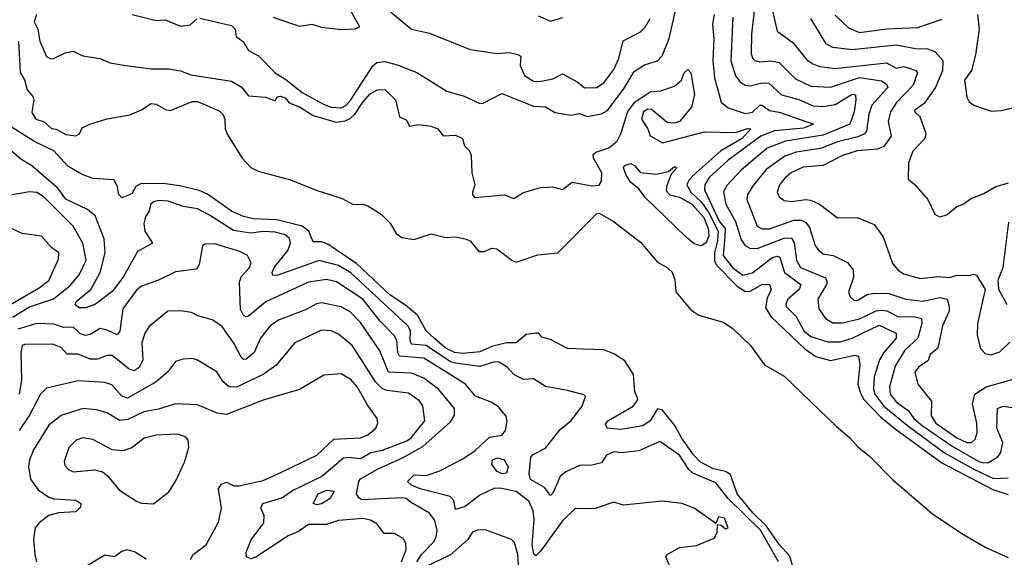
# Model space of a CAD drawing. Extents: x 1921360 to 2014538, y 768294 to 907744.
# Tile 71 of 256: x 1978125 to 1982170, y 780254 to 782464. Entities that reach past the tile are written whole.
import ezdxf

# ---------------------------------------------------------------- set-up
doc = ezdxf.new("R2010")
doc.units = 0

msp = doc.modelspace()

# ---------------------------------------------------------------- linework, layer by layer
at = {"layer": '0CON10XD'}
for points in [[(1981153.6, 782596.4), (1981130.7, 782405), (1981129.7, 782325), (1981135.3, 782305.3), (1981145, 782296.2), (1981165, 782290.3), (1981215, 782295.2), (1981245, 782287.5), (1981311.4, 782221.4), (1981375, 782190.6), (1981455, 782187), (1981575, 782225.8), (1981665, 782212.3), (1981685, 782198.4), (1981690.8, 782185), (1981625, 782112.1), (1981612.8, 782075), (1981603.8, 782005), (1981595.9, 781994.1), (1981568.1, 781981.9), (1981485, 781962.2), (1981415, 781933.9), (1981315, 781919.1), (1981267.5, 781902.5), (1981191.7, 781848.3), (1981137.9, 781782.1), (1981114.7, 781745), (1981112, 781725), (1981154.8, 781614.8), (1981174.5, 781604.5), (1981204.5, 781604.5), (1981305, 781639.7), (1981335, 781640.2), (1981355, 781630.3), (1981370, 781610), (1981392.8, 781535), (1981405.8, 781515.8), (1981425, 781500.9), (1981466.2, 781495), (1981525.4, 781465.4), (1981548.8, 781435), (1981550, 781405), (1981529.6, 781345), (1981536.5, 781325), (1981550.9, 781310.9), (1981565, 781308.9), (1981605.9, 781334.1), (1981635, 781339.2), (1981695, 781337.8), (1981765, 781314.3), (1981835, 781307.4), (1981905, 781322.3), (1981934.7, 781314.7), (1981943.7, 781285), (1981942.7, 781265), (1981915.2, 781205), (1981895.9, 781114.1), (1981865, 781087.5), (1981856.7, 781063.3), (1981816.7, 781035), (1981802.7, 781015), (1981814.7, 780965), (1981847.1, 780925), (1981870.7, 780895), (1981869.8, 780835), (1981888.1, 780805), (1981975, 780744.6), (1982015, 780726), (1982034.8, 780725.2), (1982050.4, 780739.6), (1982058.2, 780765), (1982056.7, 780805), (1982039.2, 780885), (1982049.1, 780925), (1982095, 780954.7), (1982201.4, 780985)], [(1979582.2, 782552.2), (1979734.5, 782425), (1979809, 782409), (1979975, 782341.6), (1980085, 782325.3), (1980135, 782328.4), (1980171.2, 782321.2), (1980183.4, 782313.4), (1980181.1, 782275), (1980198.2, 782235), (1980235, 782211.5), (1980260.6, 782209.4), (1980315, 782220.6), (1980355, 782241.5), (1980417.7, 782207.7), (1980445, 782183.8), (1980493.8, 782185), (1980525, 782204.4), (1980565, 782259.1), (1980586.5, 782305), (1980603.4, 782376.6), (1980675, 782413.5), (1980695, 782433.5), (1980715, 782469.5)], [(1981205.5, 782555), (1981237, 782417), (1981300.5, 782370.5), (1981358.9, 782298.9), (1981382.4, 782282.4), (1981412.1, 782272.1), (1981473.5, 782263.5), (1981685, 782286.3), (1981725, 782265.2), (1981755, 782270.9), (1981775, 782266.7), (1981805.7, 782255.7), (1981813.6, 782245), (1981795.2, 782195), (1981726.7, 782123.3), (1981702.4, 782085), (1981692.4, 782045), (1981705.3, 781985), (1981675, 781942.2), (1981648.7, 781931.3), (1981564.7, 781925.3), (1981505.5, 781905), (1981425, 781864.3), (1981342.8, 781857.2), (1981295, 781835.9), (1981271.3, 781815), (1981246.7, 781785), (1981236.4, 781755), (1981245.2, 781735.2), (1981265, 781720.8), (1981295, 781715.9), (1981354.6, 781724.6), (1981375, 781721.5), (1981410, 781705), (1981485, 781649.2), (1981565, 781650.4), (1981635, 781622.3), (1981671.7, 781571.7), (1981710.9, 781460.9), (1981731.8, 781435), (1981755, 781418.9), (1981825, 781400), (1981897.6, 781407.6), (1981945, 781403.8), (1981975, 781413.2), (1982025, 781411.9), (1982045, 781417.5), (1982055, 781413.8), (1982091.2, 781355), (1982059.2, 781215), (1982057.9, 781165), (1982071.9, 781111.9), (1982091.3, 781091.3), (1982115, 781086.2), (1982151.2, 781098.8), (1982191.7, 781138.3)], [(1978865, 782470), (1978995, 782440), (1979009.6, 782425), (1979013.8, 782395), (1979045, 782372.3), (1979065, 782337.5), (1979105.6, 782315), (1979174.7, 782245), (1979218.2, 782218.2), (1979285, 782164.5), (1979376.2, 782115), (1979405, 782104.2), (1979445, 782101.8), (1979465, 782111.6), (1979485, 782133.8), (1979575.1, 782274.9), (1979592.3, 782287.7), (1979625, 782291.6), (1979675, 782278.8), (1979756.4, 782246.4), (1979880.1, 782170.1), (1979950.2, 782150.2), (1980015, 782120), (1980029.5, 782120.5), (1980105, 782160.8), (1980235, 782109.1), (1980285, 782106.2), (1980325, 782082), (1980388, 782072), (1980425, 782077.7), (1980456.5, 782066.5), (1980515, 782077.1), (1980539.7, 782090.3), (1980608.1, 782181.9), (1980649, 782251), (1980692.1, 782277.9), (1980745, 782294.6), (1980764.6, 782315), (1980793.2, 782386.8), (1980823.8, 782525)], [(1978194, 782485), (1978184, 782455), (1978199.2, 782425), (1978207.1, 782375), (1978235, 782313.3), (1978253, 782303), (1978264.4, 782304.4), (1978311.8, 782328.2), (1978344.4, 782334.4), (1978385, 782316), (1978455, 782303.9), (1978495, 782287.1), (1978560.8, 782275), (1978665, 782262.6), (1978737.8, 782262.2), (1978785, 782253.5), (1978827.5, 782237.5), (1978995, 782211.3), (1979035, 782187.3), (1979065, 782150.6), (1979135.4, 782145.4), (1979175, 782130), (1979183.6, 782146.4), (1979195, 782150), (1979215, 782142.5), (1979231.7, 782121.7), (1979275, 782105.3), (1979330.4, 782070.4), (1979425, 782043.3), (1979461.9, 782048.1), (1979482.3, 782057.7), (1979503.7, 782076.3), (1979534.5, 782125), (1979565, 782159.5), (1979595, 782175.9), (1979625, 782176.8), (1979668.6, 782135), (1979685, 782064), (1979712.7, 782052.7), (1979726.4, 782026.4), (1979765, 782033.3), (1979815, 782026.2), (1979842.5, 782015), (1979865, 781986.7), (1979915, 781988.8), (1979943.3, 781975), (1979952.5, 781945), (1979972.9, 781925), (1979979.5, 781905), (1979981.8, 781835), (1979994, 781785), (1979985.6, 781755), (1979985, 781743.3), (1979995, 781732.9), (1980115, 781744.2), (1980155, 781729.2), (1980195, 781752.9), (1980265, 781773.8), (1980313.9, 781776.1), (1980355, 781766.2), (1980395, 781795.8), (1980475, 781781.4), (1980505, 781783.3), (1980515, 781800), (1980516.9, 781835), (1980482.4, 781895), (1980480.7, 781909.3), (1980491.2, 781918.8), (1980545, 781937.2), (1980579, 781965), (1980594.6, 781995), (1980622.9, 782087.1), (1980653.7, 782126.3), (1980715, 782167), (1980758.8, 782171.2), (1980815, 782190), (1980844, 782215), (1980855, 782246), (1980869.7, 782259.7), (1980881.8, 782245), (1980896.9, 782156.9), (1980884.3, 782105), (1980835, 782046), (1980815, 782039.2), (1980785, 782041.9), (1980720, 782095), (1980705, 782096.7), (1980687.9, 782085), (1980678.7, 782055), (1980705.9, 782015.9), (1980715, 781985.8), (1980765, 781958.2), (1980937.6, 782002.4), (1981065, 782000.2), (1981115, 782016.3), (1981127.8, 782015), (1981093.1, 781975), (1981005.6, 781924.4), (1980893.6, 781826.4), (1980874.4, 781805), (1980866, 781785), (1980881.4, 781755), (1980924.9, 781715), (1980955, 781672.2), (1980993.9, 781595), (1980991.6, 781555), (1980979.4, 781505), (1980979.6, 781475), (1980986.3, 781456.3), (1981070.3, 781370.3), (1981105, 781346.1), (1981125, 781347.3), (1981176.6, 781376.6), (1981205.7, 781375), (1981212.3, 781355), (1981195, 781318.9), (1981188.8, 781278.8), (1981212.5, 781242.5), (1981350.7, 781110.7), (1981395, 781078.8), (1981455, 781062.8), (1981555, 781084.5), (1981571.1, 781081.1), (1981575.8, 781045.8), (1981568.6, 780965), (1981578.3, 780928.3), (1981592.5, 780902.5), (1981661.5, 780831.5), (1981721.2, 780781.2), (1981912.4, 780642.4), (1982122.9, 780532.9), (1982185, 780512.3)], [(1978586.7, 782485), (1978685, 782460.8), (1978722.8, 782462.8), (1978785, 782436.7), (1978825, 782443.1), (1978852.6, 782467.4)], [(1979164.4, 782475), (1979275, 782437.5), (1979325, 782445.7), (1979365, 782432.9), (1979445, 782423.3), (1979503.6, 782426.4), (1979522.5, 782435), (1979487.5, 782495)], [(1980255, 782480), (1980305, 782457.3), (1980356.7, 782473.3)], [(1980978, 782485), (1980971.4, 782445), (1980976.9, 782385), (1980972.4, 782295), (1980979.2, 782225), (1981006, 782125), (1981035, 782101.9), (1981105, 782078.2), (1981135, 782084.2), (1981165, 782113.1), (1981175, 782112.2), (1981205, 782091), (1981245, 782083.9), (1981386.2, 782035), (1981345, 782017.3), (1981225, 782007.2), (1981169.8, 781985), (1981035, 781885.9), (1980957, 781815), (1980939.6, 781785), (1980938.4, 781765), (1980998.5, 781635), (1981022.9, 781605), (1981021.2, 781571.2), (1981015, 781493.9), (1981055, 781444.1), (1981095, 781414), (1981135, 781423.3), (1981215, 781484.8), (1981235, 781491.7), (1981247.4, 781487.4), (1981266, 781425), (1981333.8, 781375), (1981326.3, 781355), (1981279.7, 781315), (1981271.6, 781295), (1981273.9, 781285), (1981314.2, 781244.2), (1981345.8, 781185), (1981375, 781161.1), (1981445, 781138.9), (1981495, 781139.3), (1981545, 781154.5), (1981655, 781207.9), (1981725.7, 781175.7), (1981726, 781155), (1981674.4, 781095), (1981657.5, 781065), (1981634.8, 780995), (1981632.1, 780945), (1981637.5, 780925), (1981675.4, 780875), (1981772.3, 780795), (1981923.8, 780683.8), (1982045, 780615.9), (1982125, 780577.8), (1982185, 780579.8)], [(1981054, 782475), (1981045.6, 782295), (1981065, 782233.6), (1981085, 782208.2), (1981105, 782195.3), (1981125, 782191.4), (1981175, 782204.8), (1981202.7, 782202.7), (1981254.8, 782154.8), (1981325, 782135.2), (1981385, 782109.5), (1981425, 782107.1), (1981474.6, 782115.4), (1981545, 782157.5), (1981558.8, 782155), (1981559.4, 782135), (1981552.3, 782085), (1981534.7, 782035), (1981425, 781989.4), (1981271.1, 781965), (1981195, 781935.6), (1981088.1, 781845), (1981029.1, 781780.9), (1981015.6, 781755), (1981025.4, 781705.4), (1981065, 781633.6), (1981088.4, 781558.4), (1981105.3, 781535.3), (1981124.7, 781524.7), (1981155, 781523.8), (1981265, 781566.3), (1981295, 781566.6), (1981306.8, 781546.8), (1981315.6, 781475), (1981332.7, 781445), (1981435, 781402.5), (1981441.7, 781385), (1981439.2, 781375), (1981403.4, 781315), (1981408.4, 781275), (1981434.7, 781235), (1981465, 781218.3), (1981505, 781217.3), (1981575, 781234.5), (1981642.7, 781267.3), (1981665, 781270.4), (1981686.6, 781266.6), (1981735, 781242.4), (1981796.1, 781243.9), (1981828.8, 781235), (1981831.4, 781215), (1981814.8, 781155), (1981760.4, 781105), (1981720.8, 781039.2), (1981697.9, 780955), (1981700.6, 780925), (1981725, 780892.4), (1981775.9, 780855.9), (1981797.8, 780825), (1981832, 780795), (1981955, 780710.7), (1982065, 780647.7), (1982085, 780641.5), (1982105, 780643.8), (1982142.8, 780667.2), (1982155.3, 780685), (1982163, 780725), (1982139, 780785), (1982142.2, 780865), (1982165, 780874.8), (1982211.8, 780868.2)], [(1981475, 782483.1), (1981530.2, 782430.2), (1981575, 782410.7), (1981686.3, 782426.3), (1981815, 782431.7), (1981915, 782466.7)], [(1982058.9, 782485), (1982066.2, 782425), (1982050.7, 782319.3), (1982034.4, 782255.6), (1982006.1, 782215), (1982015.6, 782145), (1982025, 782125.8), (1982045, 782112.2), (1982115, 782088.1), (1982155, 782090.6), (1982305, 782123.6)], [(1982185, 781791.2), (1982135, 781777.1), (1982085, 781747.8), (1982035, 781729.4), (1982005, 781706.9), (1981975, 781694), (1981935, 781662), (1981905, 781652), (1981885, 781662.5), (1981855.8, 781725.8), (1981809.4, 781779.4), (1981775.7, 781805), (1981777.9, 781875), (1981795.9, 781925), (1981842.9, 781975), (1981848.5, 781995), (1981824, 782064), (1981801.9, 782085), (1981803.1, 782095), (1981845, 782123.6), (1981886.8, 782183.2), (1981916.8, 782255), (1981919.1, 782295), (1981885, 782331.3), (1981855, 782342.8), (1981804.8, 782344.8), (1981725, 782358.8), (1981545, 782340.7), (1981465, 782349.5), (1981437.9, 782365), (1981375, 782468.2)], [(1978120.2, 782375), (1978126.3, 782246.3), (1978145, 782217.3), (1978155.9, 782175), (1978178.6, 782148.6), (1978182.9, 782135), (1978175, 782082.7), (1978190.8, 782055), (1978225, 782043.8), (1978255, 782016.7), (1978275, 782013.2), (1978315, 781991.5), (1978355, 781986.2), (1978370, 781995), (1978381.2, 782018.8), (1978413.3, 782035), (1978485, 782056.5), (1978577, 782073), (1978625, 782093.3), (1978665, 782120), (1978685, 782116.2), (1978724.2, 782094.2), (1978745, 782091.2), (1978832.9, 782127.1), (1978855, 782127.1), (1978945, 782088.8), (1978959.1, 782075), (1978967.8, 782055), (1978968.8, 782015), (1978979.4, 781989.4), (1979039.1, 781895), (1979075, 781856.4), (1979105, 781841.1), (1979237.5, 781805), (1979342.4, 781762.4), (1979449.5, 781729.5), (1979495, 781703.5), (1979535, 781706), (1979555, 781698.8), (1979610, 781665), (1979647.3, 781627.3), (1979672, 781585), (1979695, 781569.1), (1979745, 781560), (1979815, 781582.9), (1979875, 781568.2), (1979915, 781571.5), (1979955, 781563.6), (1979975.7, 781555), (1980011.1, 781511.1), (1980035, 781510.9), (1980065, 781524.2), (1980085, 781521.4), (1980146, 781475), (1980165, 781467.5), (1980252.8, 781497.2), (1980335, 781505.2), (1980494.4, 781665.6), (1980505, 781668.6), (1980563.2, 781635), (1980675, 781549.3), (1980745, 781467.1), (1980785, 781445.2), (1980805.3, 781425.3), (1980815.7, 781395), (1980820, 781345), (1980881.7, 781271.7), (1980915, 781249.6), (1981015, 781220.9), (1981054.8, 781195), (1981127.7, 781125), (1981184.5, 781044.5), (1981265, 780997.8), (1981480.8, 780790.8), (1981535.7, 780745), (1981567.6, 780707.6), (1981615, 780671.1), (1981711.9, 780571.9), (1981875, 780433), (1981995, 780350.9), (1982093.8, 780293.8), (1982185, 780253)], [(1981299.5, 780219.5), (1981288.3, 780258.3), (1981246.4, 780305), (1981192.2, 780382.2), (1981138.6, 780435), (1981072.1, 780515), (1981044.2, 780594.2), (1981025, 780605.8), (1980975, 780618), (1980921.6, 780645), (1980893.5, 780675), (1980843, 780745), (1980816, 780796), (1980765, 780858.9), (1980745, 780863.8), (1980715, 780814.1), (1980685, 780794.4), (1980595, 780779.3), (1980538.8, 780785), (1980531.7, 780801.7), (1980540.8, 780815), (1980645, 780874.5), (1980660.5, 780895), (1980663.8, 780905), (1980652.3, 780935), (1980645.8, 781005), (1980611.4, 781061.4), (1980565, 781090.6), (1980525, 781106.2), (1980439.7, 781109.7), (1980375, 781112), (1980305, 781148.8), (1980269.3, 781159.3), (1980257.5, 781175), (1980245.8, 781175.8), (1980205, 781169.4), (1980165, 781135.2), (1980125, 781135.2), (1980065, 781120.9), (1980015, 781098.7), (1979945, 781091.5), (1979910.9, 781095), (1979873, 781115), (1979827.1, 781155), (1979794.6, 781185), (1979758.8, 781248.8), (1979710.4, 781290.4), (1979645, 781332.3), (1979510.1, 781460.1), (1979391.1, 781541.1), (1979365, 781550.9), (1979330.3, 781550.3), (1979312.4, 781595), (1979285, 781615.6), (1979181.5, 781641.5), (1979085, 781645.3), (1979044, 781655), (1978995, 781677.2), (1978897.1, 781747.1), (1978862, 781762), (1978781.5, 781781.5), (1978715, 781790.2), (1978621.2, 781788.8), (1978601.5, 781778.5), (1978585, 781747.8), (1978545, 781731.3), (1978531.6, 781745), (1978527.2, 781777.2), (1978513.3, 781805), (1978425, 781810.4), (1978379.1, 781829.1), (1978322.4, 781862.4), (1978265.2, 781925), (1978190.3, 781960.3), (1978087.4, 782025)], [(1981242.2, 780235), (1981167.8, 780365), (1981035.9, 780495.9), (1980985, 780559.8), (1980889.7, 780599.7), (1980873.3, 780615), (1980835, 780673.8), (1980755, 780730), (1980668.7, 780691.3), (1980597, 780683), (1980565, 780687.5), (1980536.1, 780673.9), (1980515, 780642.3), (1980475, 780632.2), (1980425, 780630.7), (1980368.1, 780605), (1980345, 780586.5), (1980315, 780517.3), (1980305, 780507.8), (1980280.2, 780540.2), (1980223.3, 780573.3), (1980218.2, 780595), (1980225.2, 780664.8), (1980234.2, 780675.8), (1980285, 780702.3), (1980345, 780779.4), (1980388.8, 780815), (1980435.5, 780875), (1980448.8, 780915), (1980442, 780922), (1980375, 780940), (1980285, 780955.3), (1980235, 780988), (1980195, 780985.2), (1980175, 780994.8), (1980154.7, 781005), (1980127.3, 781035), (1980095, 781056.1), (1980075, 781057.2), (1980015, 781038), (1979915, 781051.5), (1979895, 781057.9), (1979795, 781124.9), (1979735, 781130), (1979729.3, 781145), (1979729.7, 781185), (1979719, 781205), (1979485, 781423.1), (1979435, 781453.1), (1979355, 781473.6), (1979185, 781413.3), (1979165, 781412.9), (1979161.9, 781425), (1979171, 781445), (1979227, 781515), (1979237.3, 781545), (1979232.9, 781565), (1979215, 781579), (1979175, 781590.8), (1979125, 781592.9), (1979075, 781586.8), (1979003.1, 781596.9), (1978905, 781660.8), (1978855, 781685.8), (1978796.2, 781696.2), (1978735, 781718), (1978695, 781720.3), (1978674.8, 781715.2), (1978664.2, 781705.8), (1978655.5, 781674.5), (1978641.6, 781655), (1978635.3, 781625.3), (1978639.3, 781595), (1978670, 781545), (1978609.2, 781510.8), (1978550.5, 781405), (1978505, 781346.3), (1978435.8, 781294.2), (1978395, 781279.2), (1978369.4, 781279.4), (1978352.2, 781292.2), (1978356.8, 781305), (1978417.1, 781355), (1978455.2, 781424.8), (1978476.7, 781505), (1978472.5, 781562.5), (1978435, 781658), (1978403.2, 781683.2), (1978315, 781725.8), (1978281.4, 781771.4), (1978254.2, 781794.2), (1978175, 781863.8), (1978130.3, 781890.3), (1978079.1, 781935)], [(1980925, 781534.7), (1980895, 781543), (1980860.8, 781570.8), (1980695, 781732.7), (1980667.9, 781767.9), (1980635.7, 781795), (1980616.1, 781825), (1980605.7, 781854.3), (1980610, 781865), (1980635, 781872.7), (1980650.4, 781865), (1980675, 781835.4), (1980739.1, 781829.1), (1980789.6, 781840.4), (1980815, 781860), (1980823.8, 781855), (1980801.8, 781828.2), (1980781.5, 781778.5), (1980781, 781761), (1980795, 781744.4), (1980835, 781734.2), (1980885, 781707.1), (1980935, 781650.4), (1980953.2, 781605), (1980956.3, 781575), (1980945, 781546.2), (1980925, 781534.7)], [(1978095, 781240.9), (1978165, 781283), (1978263.9, 781316.1), (1978330.7, 781369.3), (1978368.8, 781415), (1978397.6, 781475), (1978384.7, 781544.7), (1978345.1, 781615.1), (1978225, 781734.7), (1978195, 781753.4), (1978165, 781756.7), (1978094.1, 781744.1)], [(1982181.7, 781291.7), (1982147.1, 781355), (1982144.2, 781395), (1982165.3, 781445), (1982188.7, 781631.3)], [(1978061.8, 781278.2), (1978205, 781361.1), (1978245, 781391.6), (1978285, 781478.8), (1978285.5, 781505), (1978255, 781526.7), (1978215, 781574.4), (1978135, 781584.7), (1978093.7, 781603.7)], [(1980423.8, 780453.8), (1980405, 780452.5), (1980355, 780403.1), (1980265, 780278.7), (1980245, 780259.4), (1980237, 780267), (1980229.8, 780305), (1980238.7, 780408.7), (1980234.7, 780445), (1980216.9, 780485), (1980165, 780524.5), (1980097.9, 780537.9), (1980072.9, 780537.1), (1980015, 780509.8), (1979955, 780462.7), (1979915, 780450.8), (1979907.8, 780487.8), (1979893.3, 780503.3), (1979769.4, 780535), (1979735, 780550.4), (1979718.1, 780565), (1979745, 780592.4), (1979795, 780589.3), (1979850.9, 780609.1), (1979945, 780658.1), (1979996.6, 780693.4), (1980055, 780747.9), (1980105, 780755.5), (1980120.4, 780775), (1980128, 780815), (1980123.4, 780833.4), (1980106, 780855), (1980091.7, 780871.7), (1980061.1, 780891.1), (1979996.8, 780916.8), (1979956, 780966), (1979785, 781072.9), (1979685, 781080.7), (1979677.9, 781095), (1979673.8, 781145), (1979663.7, 781165), (1979605.6, 781225), (1979534.3, 781315), (1979426.1, 781386.1), (1979385, 781395.6), (1979311.9, 781385), (1979136.4, 781303.6), (1979065, 781245.4), (1979055, 781242.2), (1979045, 781248.2), (1979032.6, 781272.6), (1979027.9, 781385), (1979035, 781406.7), (1979068.5, 781445), (1979076.2, 781465), (1979060.6, 781495), (1979028.8, 781511.2), (1978925, 781542.2), (1978885, 781541.1), (1978875.5, 781534.5), (1978862.9, 781457.1), (1978851.2, 781438.8), (1978765, 781427.8), (1978695, 781392.9), (1978625, 781368.2), (1978605, 781351.8), (1978549.1, 781275), (1978537, 781183), (1978525, 781168.8), (1978485, 781187.8), (1978455, 781194), (1978415, 781169.1), (1978395, 781165.8), (1978375, 781173.1), (1978345, 781200.5), (1978305, 781199.1), (1978265, 781211.5), (1978195, 781215.5), (1978117.8, 781192.2)], [(1979730.8, 780480.8), (1979712.3, 780495), (1979695, 780498.8), (1979530.6, 780490.6), (1979518.2, 780498.2), (1979508.6, 780515), (1979518.5, 780565), (1979525, 780575.6), (1979595, 780616.7), (1979697.4, 780662.6), (1979781.4, 780708.6), (1979895, 780811.3), (1979911.5, 780838.5), (1979911.1, 780865), (1979845.3, 780945), (1979785, 780990.7), (1979735, 781010.7), (1979640, 781015), (1979605, 781103.1), (1979525, 781218.6), (1979482.4, 781262.4), (1979445, 781283.2), (1979365, 781299.5), (1979344.8, 781295.2), (1979299.4, 781270.6), (1979190.3, 781229.7), (1979155, 781207.2), (1979114.7, 781155), (1979087.8, 781095), (1979055, 781068.4), (1979045, 781067.5), (1979035, 781077.1), (1979005, 781133.4), (1978955, 781204.5), (1978915, 781229.5), (1978856.1, 781246.1), (1978830.6, 781260.6), (1978785, 781266.7), (1978734, 781265), (1978656.9, 781203.1), (1978638.8, 781175), (1978626.6, 781135), (1978631.4, 781065), (1978615.8, 781034.2), (1978595, 781020.4), (1978575, 781027.5), (1978505, 781083.8), (1978485, 781082.9), (1978445, 781068.3), (1978415, 781068.6), (1978365, 781088.8), (1978319.4, 781089.4), (1978295, 781116.5), (1978260.5, 781130.5), (1978145, 781128.9), (1978135, 781123.8), (1978129.8, 781095), (1978132.9, 780982.9), (1978122.6, 780925)], [(1979693.8, 780235), (1979712.6, 780285), (1979711.7, 780311.7), (1979700.7, 780330.7), (1979665, 780351.9), (1979621.9, 780351.9), (1979591.4, 780391.4), (1979565.9, 780405.9), (1979535, 780412.7), (1979435, 780405.2), (1979385, 780388.2), (1979311.1, 780388.9), (1979270.9, 780359.1), (1979228.3, 780341.7), (1979095, 780254.6), (1979075, 780246.9), (1979056, 780255), (1979055.6, 780275), (1979075.2, 780325), (1979128.2, 780395), (1979129.6, 780425), (1979116.1, 780455), (1979123.2, 780475), (1979202, 780498), (1979245, 780528.9), (1979365, 780586.3), (1979455, 780662.2), (1979475.8, 780665.8), (1979525, 780660.4), (1979567.8, 780685), (1979615, 780693.8), (1979715, 780731.9), (1979732.9, 780745), (1979788.8, 780815), (1979780.8, 780875), (1979768.9, 780895), (1979722.1, 780927.9), (1979635, 780938.8), (1979615, 780946.3), (1979586.8, 780975), (1979520.1, 781080.1), (1979490.6, 781125), (1979435, 781170.7), (1979405, 781184.1), (1979365, 781187.3), (1979255.7, 781135), (1979177.2, 781042.8), (1979125.4, 781005), (1979015, 780953.4), (1978984.8, 780954.8), (1978961.1, 780975), (1978935, 781015.6), (1978855, 781063.6), (1978835, 781070.5), (1978795, 781068.6), (1978765, 781058.6), (1978733.5, 781016.5), (1978685.5, 780975), (1978567.4, 780907.4), (1978545, 780916.1), (1978503.2, 780963.2), (1978475, 780971.8), (1978365, 780978.6), (1978235, 780948.8), (1978210.3, 780925), (1978165, 780838.5), (1978123, 780775)], [(1978826.2, 780245), (1978837.5, 780265), (1978890.5, 780305), (1978942, 780398), (1978954.6, 780455), (1978941.8, 780535), (1978954.6, 780555), (1978975, 780562.3), (1979005, 780547.2), (1979025, 780547.3), (1979125, 780568.8), (1979176.7, 780593.3), (1979345, 780674.1), (1979415, 780739.1), (1979525, 780745.3), (1979555, 780756.7), (1979587.5, 780785), (1979596.5, 780805), (1979593.6, 780825), (1979555, 780877.5), (1979510.8, 780955), (1979485, 780984.7), (1979445, 781008.5), (1979375, 781002.9), (1979275, 780943.3), (1979125, 780899.5), (1978975, 780841.2), (1978936, 780846), (1978855, 780880.8), (1978764.7, 780885.3), (1978695, 780862.2), (1978635, 780852.4), (1978569.2, 780820.8), (1978535, 780815.8), (1978485, 780847.5), (1978440.6, 780860.6), (1978385, 780865.8), (1978295, 780836.4), (1978245, 780796.9), (1978181.8, 780695), (1978165.3, 780655), (1978160.8, 780625), (1978170, 780575), (1978200.4, 780530.4), (1978245, 780500.9), (1978265, 780494.2), (1978355, 780488.2), (1978375.6, 780475), (1978375, 780460), (1978355, 780441.1), (1978285, 780436.3), (1978244.9, 780425.1), (1978204.5, 780395), (1978188.9, 780375), (1978181.9, 780328.1), (1978187.6, 780265), (1978194.4, 780234.4)], [(1978675, 780474), (1978737.6, 780522.4), (1978765.6, 780565), (1978802.2, 780645), (1978819.2, 780705), (1978817.5, 780735), (1978807, 780747), (1978775, 780759.6), (1978685, 780755.9), (1978636.7, 780743.3), (1978585, 780704.3), (1978549.1, 780690.9), (1978505, 780695.6), (1978425, 780738.5), (1978385, 780744.5), (1978357.1, 780735), (1978327.3, 780705), (1978307.8, 780647.8), (1978311.1, 780631.1), (1978325, 780614.3), (1978345, 780605.6), (1978433.4, 780613.4), (1978465, 780604.4), (1978485, 780590), (1978535, 780530), (1978605, 780483.8), (1978625, 780476.2), (1978675, 780474)], [(1980107.1, 780597.1), (1980086.2, 780606.2), (1980064.6, 780635), (1980067.1, 780655), (1980087.7, 780662.3), (1980115.8, 780655), (1980131, 780625), (1980125, 780600.2), (1980107.1, 780597.1)], [(1979345, 780469.6), (1979330.8, 780475), (1979350.7, 780515), (1979385, 780530.2), (1979416.2, 780526.2), (1979400, 780495), (1979365, 780473), (1979345, 780469.6)], [(1979755.7, 780235), (1979775, 780265.2), (1979825, 780316.4), (1979835.8, 780335.8), (1979840, 780365), (1979830, 780405), (1979808.7, 780435), (1979730.8, 780480.8)], [(1980810.6, 780180.6), (1980778.6, 780255), (1980784.6, 780265.4), (1980835, 780294.3), (1980905, 780301.9), (1980977.1, 780332.9), (1980990.6, 780355), (1980991.7, 780388.3), (1981006.1, 780386.1), (1981025, 780371.2), (1981035.7, 780374.3), (1981020.8, 780415), (1980995, 780420), (1980985, 780392.5), (1980895.4, 780455.4), (1980845, 780474.4), (1980765, 780484.5), (1980605, 780468.6), (1980565, 780480), (1980485, 780453.5), (1980423.8, 780453.8)], [(1980174.8, 780205.2), (1980171, 780265), (1980157.1, 780315), (1980145, 780327.5), (1980036.4, 780366.4), (1980005, 780364.7), (1979985, 780356.9), (1979964.3, 780325.7), (1979895, 780263.8), (1979755, 780197.1)], [(1978645, 780245.8), (1978596.8, 780276.8), (1978565, 780284.3), (1978545, 780278), (1978515, 780255.8), (1978475, 780262.5), (1978375, 780202)]]:
    msp.add_lwpolyline(points, dxfattribs=at)

doc.saveas('drawing.dxf')
